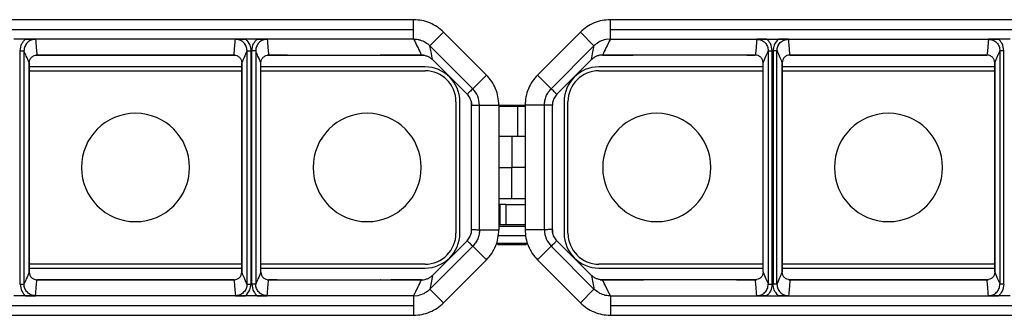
# Model space of a CAD drawing. Header units: millimetres. Extents: x -724 to 2929, y 427 to 799.
# Tile 17 of 50: x -85 to 42, y 761 to 799. Entities that reach past the tile are written whole.
import ezdxf

# ---------------------------------------------------------------- set-up
doc = ezdxf.new("R2010")
doc.units = ezdxf.units.MM

# ---------------------------------------------------------------- blocks, each defined once
blk = doc.blocks.new('Drawing View1')
at = {"color": 7, "linetype": 'Continuous', "lineweight": 25}
for p, q in [((437.46, 22.34), (335.44, 22.34)), ((437.46, 21.09), (437.46, 22.34)), ((564.96, 22.34), (462.94, 22.34)), ((462.94, 21.09), (462.94, 22.34)), ((335.44, 21.09), (437.46, 21.09)), ((437.46, 19.85), (437.46, 21.09)), ((439.58, 18.97), (441.34, 20.73)), ((441.34, 20.73), (446.89, 15.19)), ((459.06, 20.73), (453.51, 15.19)), ((460.82, 18.97), (459.06, 20.73)), ((462.94, 19.85), (462.94, 21.09)), ((462.94, 21.09), (564.96, 21.09)), ((387.22, 19.85), (385.68, 19.85)), ((415.68, 19.85), (387.22, 19.85)), ((417.22, 19.85), (415.68, 19.85)), ((437.46, 19.85), (417.22, 19.85)), ((462.36, 19.79), (462.12, 19.73)), ((462.94, 19.85), (462.36, 19.79)), ((462.94, 19.85), (483.18, 19.85)), ((483.18, 19.85), (484.72, 19.85)), ((484.72, 19.85), (513.18, 19.85)), ((514.72, 19.85), (513.18, 19.85)), ((386.51, -11.82), (386.51, 18.32)), ((386.51, 18.32), (387.01, 18.32)), ((387.01, 18.32), (387.01, -11.82)), ((415.89, 18.32), (416.39, 18.32)), ((415.89, -11.82), (415.89, 18.32)), ((416.39, 18.32), (416.39, -11.82)), ((416.51, -11.82), (416.51, 18.32)), ((417.01, 18.32), (416.51, 18.32)), ((417.01, 18.32), (417.01, -11.82)), ((445.12, 13.42), (439.58, 18.96)), ((455.28, 13.42), (460.82, 18.96)), ((483.39, 18.32), (483.89, 18.32)), ((483.39, 18.32), (483.39, -11.82)), ((483.89, -11.82), (483.89, 18.32)), ((484.01, 18.32), (484.01, -11.82)), ((484.51, 18.32), (484.01, 18.32)), ((484.51, -11.82), (484.51, 18.32)), ((513.89, 18.32), (513.39, 18.32)), ((513.39, 18.32), (513.39, -11.82)), ((513.89, -11.82), (513.89, 18.32)), ((387.69, -10.28), (387.69, 16.78)), ((387.69, 16.78), (387.69, 16.78)), ((387.69, 16.78), (387.69, -10.28)), ((414.35, 17.75), (388.55, 17.75)), ((388.69, 17.78), (414.21, 17.78)), ((388.69, 17.78), (414.21, 17.78)), ((388.69, 17.78), (388.69, 17.78)), ((414.21, 17.78), (414.21, 17.78)), ((415.21, 16.78), (415.21, -10.28)), ((415.21, 16.78), (415.21, 16.78)), ((415.21, 16.78), (415.21, 16.78)), ((415.21, -10.28), (415.21, 16.78)), ((417.69, -10.28), (417.69, 16.78)), ((421.12, 17.75), (418.55, 17.75)), ((418.69, 17.78), (419.79, 17.78)), ((418.69, 17.78), (419.79, 17.78)), ((418.69, 17.78), (418.69, 17.78)), ((419.79, 17.78), (419.79, 17.78)), ((421.11, 17.75), (421.12, 17.75)), ((421.14, 17.75), (433.15, 17.75)), ((433.17, 17.75), (433.2, 17.76)), ((438.76, 17.75), (433.17, 17.75)), ((434.5, 17.78), (438.48, 17.78)), ((434.5, 17.78), (438.48, 17.78)), ((434.5, 17.78), (434.5, 17.78)), ((438.48, 17.78), (438.48, 17.78)), ((439.89, 17.19), (444.38, 12.71)), ((439.89, 17.19), (444.38, 12.71)), ((439.89, 17.19), (439.89, 17.19)), ((456.02, 12.71), (460.51, 17.19)), ((460.51, 17.19), (456.02, 12.71)), ((460.51, 17.19), (460.51, 17.19)), ((467.23, 17.75), (461.64, 17.75)), ((461.92, 17.78), (465.9, 17.78)), ((465.9, 17.78), (461.92, 17.78)), ((461.92, 17.78), (461.92, 17.78)), ((465.9, 17.78), (465.9, 17.78)), ((479.26, 17.75), (467.25, 17.75)), ((481.85, 17.75), (479.28, 17.75)), ((479.29, 17.75), (479.28, 17.75)), ((480.61, 17.78), (481.71, 17.78)), ((481.71, 17.78), (480.61, 17.78)), ((480.61, 17.78), (480.61, 17.78)), ((481.71, 17.78), (481.71, 17.78)), ((482.71, -10.28), (482.71, 16.78)), ((485.19, 16.78), (485.19, -10.28)), ((485.19, 16.78), (485.19, 16.78)), ((485.19, -10.28), (485.19, 16.78)), ((485.19, 16.78), (485.19, 16.78)), ((511.85, 17.75), (486.05, 17.75)), ((486.19, 17.78), (511.71, 17.78)), ((511.71, 17.78), (486.19, 17.78)), ((486.19, 17.78), (486.19, 17.78)), ((511.71, 17.78), (511.71, 17.78)), ((512.71, -10.28), (512.71, 16.78)), ((512.71, 16.78), (512.71, 16.78)), ((512.71, 16.78), (512.71, -10.28)), ((415.21, 16.25), (387.69, 16.25)), ((387.69, 15.75), (415.21, 15.75)), ((438.95, 16.25), (417.69, 16.25)), ((417.69, 15.75), (438.95, 15.75)), ((482.71, 16.25), (461.45, 16.25)), ((461.45, 15.75), (482.71, 15.75)), ((512.71, 16.25), (485.19, 16.25)), ((485.19, 15.75), (512.71, 15.75)), ((445.12, 13.43), (446.89, 15.19)), ((455.28, 13.43), (453.51, 15.19)), ((445.12, 13.42), (445.12, 13.43)), ((455.28, 13.42), (455.28, 13.43)), ((442.95, 11.75), (442.95, -5.25)), ((443.45, -5.25), (443.45, 11.75)), ((444.38, 12.71), (444.38, 12.71)), ((444.95, 11.29), (444.95, 11.75)), ((455.45, 11.75), (455.45, 11.29)), ((456.02, 12.71), (456.02, 12.71)), ((456.95, 11.75), (456.95, -5.25)), ((457.45, -5.25), (457.45, 11.75)), ((444.95, -4.79), (444.95, 11.29)), ((446, 11.31), (448.5, 11.31)), ((446, -4.81), (446, 11.31)), ((446, 11.31), (446, 11.31)), ((448.5, 11.31), (448.5, -4.81)), ((450.9, 11.25), (448.5, 11.25)), ((450.92, 11.12), (448.5, 11.12)), ((450.92, 11.12), (450.9, 11.25)), ((451.9, 11.25), (450.9, 11.25)), ((450.92, 11.12), (450.92, 7.25)), ((451.9, 11.12), (450.92, 11.12)), ((454.4, 11.31), (451.9, 11.31)), ((451.9, 11.31), (451.9, -4.81)), ((454.4, 11.31), (454.4, 11.31)), ((454.4, -4.81), (454.4, 11.31)), ((455.45, -4.79), (455.45, 11.29)), ((450.2, 7.25), (448.5, 7.25)), ((450.2, 7.25), (450.2, 3.25)), ((451.9, 7.25), (450.2, 7.25)), ((448.5, 3.25), (450.2, 3.25)), ((451.9, 3.25), (450.2, 3.25)), ((450.2, -0.75), (450.2, 3.25)), ((448.5, -0.75), (450.2, -0.75)), ((450.2, -0.75), (451.9, -0.75)), ((448.66, -1.55), (448.5, -1.55)), ((448.66, -4.11), (448.66, -1.55)), ((449.42, -1.55), (448.66, -1.55)), ((449.42, -1.55), (449.42, -4.11)), ((449.42, -1.55), (451.9, -1.55)), ((444.95, -5.25), (444.95, -4.79)), ((446, -4.81), (448.5, -4.81)), ((446, -4.81), (446, -4.81)), ((448.5, -4.11), (448.66, -4.11)), ((448.5, -4.35), (451.9, -4.35)), ((448.66, -4.11), (449.42, -4.11)), ((449.42, -4.11), (450.78, -4.11)), ((450.78, -4.11), (451.9, -4.11)), ((454.4, -4.81), (451.9, -4.81)), ((454.4, -4.81), (454.4, -4.81)), ((455.45, -4.79), (455.45, -5.25)), ((444.38, -6.21), (439.89, -10.69)), ((439.89, -10.69), (444.38, -6.21)), ((444.38, -6.21), (444.38, -6.21)), ((448.39, -5.55), (452.01, -5.55)), ((460.51, -10.69), (456.02, -6.21)), ((460.51, -10.69), (456.02, -6.21)), ((456.02, -6.21), (456.02, -6.21)), ((445.12, -6.92), (439.58, -12.46)), ((445.12, -6.92), (445.12, -6.93)), ((445.12, -6.93), (446.89, -8.69)), ((448.2, -6.55), (448.4, -6.75)), ((448.2, -6.55), (452.2, -6.55)), ((452, -6.75), (448.4, -6.75)), ((452, -6.75), (452.2, -6.55)), ((455.28, -6.93), (453.51, -8.69)), ((455.28, -6.92), (455.28, -6.93)), ((455.28, -6.92), (460.82, -12.46)), ((441.34, -14.23), (446.89, -8.69)), ((459.06, -14.23), (453.51, -8.69)), ((415.21, -9.25), (387.69, -9.25)), ((387.69, -9.75), (415.21, -9.75)), ((438.95, -9.25), (417.69, -9.25)), ((417.69, -9.75), (438.95, -9.75)), ((482.71, -9.25), (461.45, -9.25)), ((461.45, -9.75), (482.71, -9.75)), ((512.71, -9.25), (485.19, -9.25)), ((485.19, -9.75), (512.71, -9.75)), ((387.69, -10.28), (387.69, -10.28)), ((388.55, -11.25), (414.35, -11.25)), ((414.21, -11.28), (388.69, -11.28)), ((388.69, -11.28), (414.21, -11.28)), ((388.69, -11.28), (388.69, -11.28)), ((414.21, -11.28), (414.21, -11.28)), ((415.21, -10.28), (415.21, -10.28)), ((415.21, -10.28), (415.21, -10.28)), ((418.55, -11.25), (421.12, -11.25)), ((419.79, -11.28), (418.69, -11.28)), ((418.69, -11.28), (419.79, -11.28)), ((418.69, -11.28), (418.69, -11.28)), ((419.79, -11.28), (419.79, -11.28)), ((421.11, -11.25), (421.12, -11.25)), ((421.14, -11.25), (433.15, -11.25)), ((433.17, -11.25), (438.76, -11.25)), ((438.48, -11.28), (434.5, -11.28)), ((434.5, -11.28), (438.48, -11.28)), ((434.5, -11.28), (434.5, -11.28)), ((438.48, -11.28), (438.48, -11.28)), ((439.89, -10.69), (439.89, -10.69)), ((460.51, -10.69), (460.51, -10.69)), ((461.64, -11.25), (467.23, -11.25)), ((465.9, -11.28), (461.92, -11.28)), ((465.9, -11.28), (461.92, -11.28)), ((461.92, -11.28), (461.92, -11.28)), ((465.9, -11.28), (465.9, -11.28)), ((467.23, -11.25), (467.2, -11.26)), ((479.26, -11.25), (467.25, -11.25)), ((479.28, -11.25), (481.85, -11.25)), ((479.29, -11.25), (479.28, -11.25)), ((481.71, -11.28), (480.61, -11.28)), ((481.71, -11.28), (480.61, -11.28)), ((480.61, -11.28), (480.61, -11.28)), ((481.71, -11.28), (481.71, -11.28)), ((485.19, -10.28), (485.19, -10.28)), ((485.19, -10.28), (485.19, -10.28)), ((486.05, -11.25), (511.85, -11.25)), ((511.71, -11.28), (486.19, -11.28)), ((511.71, -11.28), (486.19, -11.28)), ((486.19, -11.28), (486.19, -11.28)), ((511.71, -11.28), (511.71, -11.28)), ((512.71, -10.28), (512.71, -10.28)), ((386.51, -11.82), (387.01, -11.82)), ((415.89, -11.82), (416.39, -11.82)), ((417.01, -11.82), (416.51, -11.82)), ((439.58, -12.47), (441.34, -14.23)), ((460.82, -12.47), (459.06, -14.23)), ((483.39, -11.82), (483.89, -11.82)), ((484.51, -11.82), (484.01, -11.82)), ((513.89, -11.82), (513.39, -11.82)), ((387.22, -13.35), (385.68, -13.35)), ((415.68, -13.35), (387.22, -13.35)), ((417.22, -13.35), (415.68, -13.35)), ((437.46, -13.35), (417.22, -13.35)), ((437.46, -13.35), (438.04, -13.29)), ((437.46, -13.35), (437.46, -14.59)), ((438.04, -13.29), (438.28, -13.23)), ((462.94, -13.35), (462.94, -14.59)), ((462.94, -13.35), (483.18, -13.35)), ((483.18, -13.35), (484.72, -13.35)), ((484.72, -13.35), (513.18, -13.35)), ((514.72, -13.35), (513.18, -13.35)), ((335.44, -14.59), (437.46, -14.59)), ((437.46, -14.59), (437.46, -15.84)), ((462.94, -14.59), (564.96, -14.59)), ((462.94, -14.59), (462.94, -15.84)), ((335.44, -15.84), (437.46, -15.84)), ((462.94, -15.84), (564.96, -15.84))]:
    blk.add_line(p, q, dxfattribs=at)
for centre, radius, start, end in [((438.95, 11.75), 4.5, 0, 90), ((438.95, 11.75), 4, 0, 90), ((461.45, 11.75), 4.5, 90, 180), ((461.45, 11.75), 4, 90, 180), ((401.45, 3.25), 7, 90, 270), ((401.45, 3.25), 7, 270, 90), ((431.45, 3.25), 7, 90, 270), ((431.45, 3.25), 7, 270, 90), ((468.95, 3.25), 7, 90, 270), ((468.95, 3.25), 7, 270, 90), ((498.95, 3.25), 7, 90, 270), ((498.95, 3.25), 7, 270, 90), ((438.95, -5.25), 4.5, 270, 0), ((438.95, -5.25), 4, 270, 0), ((461.45, -5.25), 4.5, 180, 270), ((461.45, -5.25), 4, 180, 270)]:
    blk.add_arc(centre, radius, start, end, dxfattribs=at)
for points, knots in [([(441.34, 20.73), (441.08, 20.97), (440.54, 21.45), (439.58, 21.95), (438.54, 22.28), (437.82, 22.32), (437.46, 22.34)], [0, 0, 0, 0, 0.249397, 0.499578, 0.748601, 1, 1, 1, 1]), ([(462.94, 22.34), (462.58, 22.32), (461.86, 22.28), (460.82, 21.95), (459.86, 21.45), (459.32, 20.97), (459.06, 20.73)], [0, 0, 0, 0, 0.251399, 0.500422, 0.750603, 1, 1, 1, 1]), ([(386.51, 18.32), (386.55, 18.65), (386.63, 19.24), (387.04, 19.66), (387.22, 19.85)], [0, 0, 0, 0, 0.558502, 1, 1, 1, 1]), ([(388.51, 19.82), (388.31, 19.8), (387.92, 19.75), (387.42, 19.41), (387.08, 18.91), (387.03, 18.52), (387.01, 18.32)], [0, 0, 0, 0, 0.250295, 0.499953, 0.749812, 1, 1, 1, 1]), ([(387.22, 19.85), (387.45, 19.84), (387.91, 19.84), (388.31, 19.83), (388.51, 19.82)], [0, 0, 0, 0, 0.49952, 1, 1, 1, 1]), ([(388.51, 19.82), (388.54, 19.44), (388.58, 18.76), (388.66, 18.08), (388.69, 17.78)], [0, 0, 0, 0, 0.560004, 1, 1, 1, 1]), ([(414.21, 17.78), (414.24, 18.16), (414.28, 18.84), (414.36, 19.52), (414.39, 19.82)], [0, 0, 0, 0, 0.560004, 1, 1, 1, 1]), ([(414.39, 19.82), (414.59, 19.83), (414.99, 19.84), (415.45, 19.84), (415.68, 19.85)], [0, 0, 0, 0, 0.499707, 1, 1, 1, 1]), ([(415.89, 18.32), (415.87, 18.52), (415.82, 18.91), (415.48, 19.41), (414.98, 19.75), (414.59, 19.8), (414.39, 19.82)], [0, 0, 0, 0, 0.250188, 0.500047, 0.749705, 1, 1, 1, 1]), ([(415.68, 19.85), (415.91, 19.6), (416.31, 19.16), (416.36, 18.58), (416.39, 18.32)], [0, 0, 0, 0, 0.559408, 1, 1, 1, 1]), ([(416.51, 18.32), (416.55, 18.65), (416.63, 19.24), (417.04, 19.66), (417.22, 19.85)], [0, 0, 0, 0, 0.558502, 1, 1, 1, 1]), ([(418.51, 19.82), (418.31, 19.8), (417.92, 19.75), (417.42, 19.41), (417.08, 18.91), (417.03, 18.52), (417.01, 18.32)], [0, 0, 0, 0, 0.250295, 0.499953, 0.749812, 1, 1, 1, 1]), ([(417.22, 19.85), (417.45, 19.84), (417.91, 19.84), (418.31, 19.83), (418.51, 19.82)], [0, 0, 0, 0, 0.49952, 1, 1, 1, 1]), ([(418.51, 19.82), (418.54, 19.44), (418.58, 18.76), (418.66, 18.08), (418.69, 17.78)], [0, 0, 0, 0, 0.5600044, 1, 1, 1, 1]), ([(437.46, 19.85), (437.56, 19.84), (437.75, 19.84), (437.95, 19.8), (438.04, 19.79)], [0, 0, 0, 0, 0.501386, 1, 1, 1, 1]), ([(437.46, 19.85), (437.65, 19.46), (438, 18.77), (438.33, 18.08), (438.48, 17.78)], [0, 0, 0, 0, 0.560002, 1, 1, 1, 1]), ([(438.04, 19.79), (438.09, 19.78), (438.17, 19.76), (438.25, 19.74), (438.28, 19.73)], [0, 0, 0, 0, 0.583867, 1, 1, 1, 1]), ([(438.28, 19.73), (438.52, 19.64), (439, 19.47), (439.38, 19.13), (439.58, 18.97)], [0, 0, 0, 0, 0.498624, 1, 1, 1, 1]), ([(462.12, 19.73), (461.88, 19.64), (461.4, 19.47), (461.02, 19.13), (460.82, 18.97)], [0, 0, 0, 0, 0.498624, 1, 1, 1, 1]), ([(462.94, 19.85), (462.75, 19.46), (462.4, 18.77), (462.07, 18.08), (461.92, 17.78)], [0, 0, 0, 0, 0.560002, 1, 1, 1, 1]), ([(481.89, 19.82), (481.86, 19.44), (481.82, 18.76), (481.74, 18.08), (481.71, 17.78)], [0, 0, 0, 0, 0.5600044, 1, 1, 1, 1]), ([(483.18, 19.85), (482.95, 19.84), (482.49, 19.84), (482.09, 19.83), (481.89, 19.82)], [0, 0, 0, 0, 0.49952, 1, 1, 1, 1]), ([(481.89, 19.82), (482.09, 19.8), (482.48, 19.75), (482.98, 19.41), (483.32, 18.91), (483.37, 18.52), (483.39, 18.32)], [0, 0, 0, 0, 0.250295, 0.499953, 0.749812, 1, 1, 1, 1]), ([(483.89, 18.32), (483.85, 18.65), (483.77, 19.24), (483.36, 19.66), (483.18, 19.85)], [0, 0, 0, 0, 0.558502, 1, 1, 1, 1]), ([(484.72, 19.85), (484.49, 19.6), (484.09, 19.16), (484.04, 18.58), (484.01, 18.32)], [0, 0, 0, 0, 0.559408, 1, 1, 1, 1]), ([(484.51, 18.32), (484.53, 18.52), (484.58, 18.91), (484.92, 19.41), (485.42, 19.75), (485.81, 19.8), (486.01, 19.82)], [0, 0, 0, 0, 0.2501882, 0.500047, 0.7497053, 1, 1, 1, 1]), ([(486.01, 19.82), (485.81, 19.83), (485.41, 19.84), (484.95, 19.84), (484.72, 19.85)], [0, 0, 0, 0, 0.4997069, 1, 1, 1, 1]), ([(486.19, 17.78), (486.16, 18.16), (486.12, 18.84), (486.04, 19.52), (486.01, 19.82)], [0, 0, 0, 0, 0.560004, 1, 1, 1, 1]), ([(511.89, 19.82), (511.86, 19.44), (511.82, 18.76), (511.74, 18.08), (511.71, 17.78)], [0, 0, 0, 0, 0.560004, 1, 1, 1, 1]), ([(513.18, 19.85), (512.95, 19.84), (512.49, 19.84), (512.09, 19.83), (511.89, 19.82)], [0, 0, 0, 0, 0.49952, 1, 1, 1, 1]), ([(511.89, 19.82), (512.09, 19.8), (512.48, 19.75), (512.98, 19.41), (513.32, 18.91), (513.37, 18.52), (513.39, 18.32)], [0, 0, 0, 0, 0.250295, 0.499953, 0.749812, 1, 1, 1, 1]), ([(513.89, 18.32), (513.85, 18.65), (513.77, 19.24), (513.36, 19.66), (513.18, 19.85)], [0, 0, 0, 0, 0.558502, 1, 1, 1, 1]), ([(387.69, 16.78), (387.56, 17.06), (387.34, 17.56), (387.11, 18.09), (387.01, 18.32)], [0, 0, 0, 0, 0.560004, 1, 1, 1, 1]), ([(415.89, 18.32), (415.76, 18.04), (415.54, 17.54), (415.31, 17.01), (415.21, 16.78)], [0, 0, 0, 0, 0.560005, 1, 1, 1, 1]), ([(417.69, 16.78), (417.56, 17.06), (417.34, 17.56), (417.11, 18.09), (417.01, 18.32)], [0, 0, 0, 0, 0.560004, 1, 1, 1, 1]), ([(439.58, 18.97), (439.58, 18.97), (439.58, 18.96), (439.58, 18.96), (439.58, 18.96)], [0, 0, 0, 0, 0.56, 1, 1, 1, 1]), ([(439.89, 17.19), (439.84, 17.52), (439.75, 18.1), (439.63, 18.7), (439.58, 18.96)], [0, 0, 0, 0, 0.560004, 1, 1, 1, 1]), ([(460.51, 17.19), (460.56, 17.52), (460.65, 18.1), (460.77, 18.7), (460.82, 18.96)], [0, 0, 0, 0, 0.560004, 1, 1, 1, 1]), ([(460.82, 18.97), (460.82, 18.97), (460.82, 18.96), (460.82, 18.96), (460.82, 18.96)], [0, 0, 0, 0, 0.56, 1, 1, 1, 1]), ([(482.71, 16.78), (482.84, 17.06), (483.06, 17.56), (483.29, 18.09), (483.39, 18.32)], [0, 0, 0, 0, 0.560004, 1, 1, 1, 1]), ([(484.51, 18.32), (484.64, 18.04), (484.86, 17.54), (485.09, 17.01), (485.19, 16.78)], [0, 0, 0, 0, 0.560005, 1, 1, 1, 1]), ([(512.71, 16.78), (512.84, 17.06), (513.06, 17.56), (513.29, 18.09), (513.39, 18.32)], [0, 0, 0, 0, 0.560004, 1, 1, 1, 1]), ([(387.69, 16.78), (387.71, 16.91), (387.74, 17.17), (387.97, 17.5), (388.3, 17.73), (388.56, 17.76), (388.69, 17.78)], [0, 0, 0, 0, 0.2507689, 0.5004729, 0.7501411, 1, 1, 1, 1]), ([(414.21, 17.78), (414.34, 17.76), (414.6, 17.73), (414.93, 17.5), (415.16, 17.17), (415.19, 16.91), (415.21, 16.78)], [0, 0, 0, 0, 0.250419, 0.499979, 0.749793, 1, 1, 1, 1]), ([(417.69, 16.78), (417.71, 16.91), (417.74, 17.17), (417.97, 17.5), (418.3, 17.73), (418.56, 17.76), (418.69, 17.78)], [0, 0, 0, 0, 0.250388, 0.500381, 0.75012, 1, 1, 1, 1]), ([(419.79, 17.78), (420.07, 17.78), (420.57, 17.77), (420.97, 17.76), (421.14, 17.75)], [0, 0, 0, 0, 0.559913, 1, 1, 1, 1]), ([(421.14, 17.75), (421.14, 17.75), (421.13, 17.75), (421.12, 17.75), (421.12, 17.75), (421.12, 17.75), (421.12, 17.75)], [0, 0, 0, 0, 0.28811, 0.531044, 0.756959, 1, 1, 1, 1]), ([(433.15, 17.75), (433.38, 17.76), (433.78, 17.77), (434.28, 17.78), (434.5, 17.78)], [0, 0, 0, 0, 0.560079, 1, 1, 1, 1]), ([(433.17, 17.75), (433.17, 17.75), (433.16, 17.75), (433.16, 17.75), (433.15, 17.75), (433.15, 17.75)], [0, 0, 0, 0, 0.274897, 0.553133, 1, 1, 1, 1]), ([(438.48, 17.78), (438.61, 17.77), (438.87, 17.76), (439.25, 17.63), (439.6, 17.45), (439.79, 17.28), (439.89, 17.19)], [0, 0, 0, 0, 0.250953, 0.499917, 0.750225, 1, 1, 1, 1]), ([(461.92, 17.78), (461.79, 17.77), (461.53, 17.76), (461.15, 17.63), (460.8, 17.45), (460.61, 17.28), (460.51, 17.19)], [0, 0, 0, 0, 0.250953, 0.499917, 0.750225, 1, 1, 1, 1]), ([(467.25, 17.75), (467.02, 17.76), (466.62, 17.77), (466.12, 17.78), (465.9, 17.78)], [0, 0, 0, 0, 0.560079, 1, 1, 1, 1]), ([(467.23, 17.75), (467.23, 17.75), (467.24, 17.75), (467.24, 17.75), (467.25, 17.75), (467.25, 17.75)], [0, 0, 0, 0, 0.274897, 0.553133, 1, 1, 1, 1]), ([(480.61, 17.78), (480.33, 17.78), (479.83, 17.77), (479.43, 17.76), (479.26, 17.75)], [0, 0, 0, 0, 0.5599131, 1, 1, 1, 1]), ([(479.26, 17.75), (479.26, 17.75), (479.27, 17.75), (479.28, 17.75), (479.28, 17.75), (479.28, 17.75), (479.28, 17.75)], [0, 0, 0, 0, 0.28811, 0.531044, 0.756959, 1, 1, 1, 1]), ([(482.71, 16.78), (482.69, 16.91), (482.66, 17.17), (482.43, 17.5), (482.1, 17.73), (481.84, 17.76), (481.71, 17.78)], [0, 0, 0, 0, 0.250388, 0.500381, 0.75012, 1, 1, 1, 1]), ([(486.19, 17.78), (486.06, 17.76), (485.8, 17.73), (485.47, 17.5), (485.24, 17.17), (485.21, 16.91), (485.19, 16.78)], [0, 0, 0, 0, 0.250419, 0.499979, 0.749793, 1, 1, 1, 1]), ([(512.71, 16.78), (512.69, 16.91), (512.66, 17.17), (512.43, 17.5), (512.1, 17.73), (511.84, 17.76), (511.71, 17.78)], [0, 0, 0, 0, 0.250769, 0.500473, 0.750141, 1, 1, 1, 1]), ([(448.5, 11.31), (448.48, 11.66), (448.43, 12.38), (448.11, 13.42), (447.61, 14.38), (447.13, 14.92), (446.89, 15.19)], [0, 0, 0, 0, 0.249526, 0.499751, 0.748738, 1, 1, 1, 1]), ([(453.51, 15.19), (453.27, 14.92), (452.79, 14.38), (452.29, 13.42), (451.97, 12.38), (451.92, 11.66), (451.9, 11.31)], [0, 0, 0, 0, 0.251262, 0.500249, 0.750474, 1, 1, 1, 1]), ([(445.12, 13.42), (444.98, 13.29), (444.74, 13.04), (444.49, 12.81), (444.38, 12.71)], [0, 0, 0, 0, 0.560002, 1, 1, 1, 1]), ([(454.4, 11.31), (454.41, 11.5), (454.44, 11.89), (454.61, 12.46), (454.89, 12.99), (455.15, 13.28), (455.28, 13.43)], [0, 0, 0, 0, 0.249531, 0.499751, 0.748733, 1, 1, 1, 1]), ([(455.28, 13.42), (455.42, 13.29), (455.66, 13.04), (455.91, 12.81), (456.02, 12.71)], [0, 0, 0, 0, 0.560002, 1, 1, 1, 1]), ([(444.38, 12.71), (444.51, 12.55), (444.78, 12.23), (444.89, 11.82), (444.94, 11.62)], [0, 0, 0, 0, 0.500652, 1, 1, 1, 1]), ([(444.94, 11.62), (444.94, 11.57), (444.94, 11.51), (444.95, 11.39), (444.95, 11.33), (444.95, 11.3), (444.95, 11.29)], [0, 0, 0, 0, 0.6574429, 0.8577434, 0.9334725, 1, 1, 1, 1]), ([(455.46, 11.62), (455.46, 11.57), (455.46, 11.51), (455.45, 11.39), (455.45, 11.33), (455.45, 11.3), (455.45, 11.29)], [0, 0, 0, 0, 0.657443, 0.857743, 0.933473, 1, 1, 1, 1]), ([(456.02, 12.71), (455.89, 12.55), (455.62, 12.23), (455.51, 11.82), (455.46, 11.62)], [0, 0, 0, 0, 0.5006515, 1, 1, 1, 1]), ([(444.95, 11.29), (445.15, 11.28), (445.49, 11.28), (445.84, 11.3), (446, 11.31)], [0, 0, 0, 0, 0.560003, 1, 1, 1, 1]), ([(455.45, 11.29), (455.25, 11.28), (454.91, 11.28), (454.56, 11.3), (454.4, 11.31)], [0, 0, 0, 0, 0.560003, 1, 1, 1, 1]), ([(444.94, -5.12), (444.94, -5.07), (444.94, -5.01), (444.95, -4.89), (444.95, -4.83), (444.95, -4.8), (444.95, -4.79)], [0, 0, 0, 0, 0.657443, 0.857743, 0.933473, 1, 1, 1, 1]), ([(444.95, -4.79), (445.15, -4.78), (445.49, -4.78), (445.84, -4.8), (446, -4.81)], [0, 0, 0, 0, 0.560003, 1, 1, 1, 1]), ([(446, -4.81), (445.99, -5), (445.96, -5.39), (445.79, -5.96), (445.51, -6.49), (445.25, -6.78), (445.12, -6.93)], [0, 0, 0, 0, 0.249531, 0.499751, 0.748733, 1, 1, 1, 1]), ([(446.89, -8.69), (447.13, -8.42), (447.61, -7.88), (448.11, -6.92), (448.43, -5.88), (448.48, -5.16), (448.5, -4.81)], [0, 0, 0, 0, 0.251262, 0.500249, 0.750474, 1, 1, 1, 1]), ([(451.9, -4.81), (451.92, -5.16), (451.97, -5.88), (452.29, -6.92), (452.79, -7.88), (453.27, -8.42), (453.51, -8.69)], [0, 0, 0, 0, 0.249526, 0.499751, 0.748738, 1, 1, 1, 1]), ([(455.45, -4.79), (455.25, -4.78), (454.91, -4.78), (454.56, -4.8), (454.4, -4.81)], [0, 0, 0, 0, 0.560003, 1, 1, 1, 1]), ([(455.46, -5.12), (455.46, -5.07), (455.46, -5.01), (455.45, -4.89), (455.45, -4.83), (455.45, -4.8), (455.45, -4.79)], [0, 0, 0, 0, 0.657443, 0.857743, 0.933473, 1, 1, 1, 1]), ([(444.38, -6.21), (444.51, -6.05), (444.78, -5.73), (444.89, -5.32), (444.94, -5.12)], [0, 0, 0, 0, 0.500652, 1, 1, 1, 1]), ([(445.12, -6.92), (444.98, -6.79), (444.74, -6.54), (444.49, -6.31), (444.38, -6.21)], [0, 0, 0, 0, 0.560002, 1, 1, 1, 1]), ([(455.28, -6.92), (455.42, -6.79), (455.66, -6.54), (455.91, -6.31), (456.02, -6.21)], [0, 0, 0, 0, 0.560002, 1, 1, 1, 1]), ([(456.02, -6.21), (455.89, -6.05), (455.62, -5.73), (455.51, -5.32), (455.46, -5.12)], [0, 0, 0, 0, 0.500652, 1, 1, 1, 1]), ([(387.69, -10.28), (387.56, -10.56), (387.34, -11.06), (387.11, -11.59), (387.01, -11.82)], [0, 0, 0, 0, 0.560004, 1, 1, 1, 1]), ([(387.69, -10.28), (387.71, -10.41), (387.74, -10.67), (387.97, -11), (388.3, -11.23), (388.56, -11.26), (388.69, -11.28)], [0, 0, 0, 0, 0.250769, 0.500473, 0.750141, 1, 1, 1, 1]), ([(388.51, -13.32), (388.54, -12.94), (388.58, -12.26), (388.66, -11.58), (388.69, -11.28)], [0, 0, 0, 0, 0.560004, 1, 1, 1, 1]), ([(414.21, -11.28), (414.34, -11.26), (414.6, -11.23), (414.93, -11), (415.16, -10.67), (415.19, -10.41), (415.21, -10.28)], [0, 0, 0, 0, 0.250419, 0.499979, 0.749793, 1, 1, 1, 1]), ([(414.21, -11.28), (414.24, -11.66), (414.28, -12.34), (414.36, -13.02), (414.39, -13.32)], [0, 0, 0, 0, 0.560004, 1, 1, 1, 1]), ([(415.89, -11.82), (415.76, -11.54), (415.54, -11.04), (415.31, -10.51), (415.21, -10.28)], [0, 0, 0, 0, 0.560005, 1, 1, 1, 1]), ([(417.69, -10.28), (417.56, -10.56), (417.34, -11.06), (417.11, -11.59), (417.01, -11.82)], [0, 0, 0, 0, 0.560004, 1, 1, 1, 1]), ([(417.69, -10.28), (417.71, -10.41), (417.74, -10.67), (417.97, -11), (418.3, -11.23), (418.56, -11.26), (418.69, -11.28)], [0, 0, 0, 0, 0.250388, 0.500381, 0.75012, 1, 1, 1, 1]), ([(418.51, -13.32), (418.54, -12.94), (418.58, -12.26), (418.66, -11.58), (418.69, -11.28)], [0, 0, 0, 0, 0.560004, 1, 1, 1, 1]), ([(419.79, -11.28), (420.07, -11.28), (420.57, -11.27), (420.97, -11.26), (421.14, -11.25)], [0, 0, 0, 0, 0.559913, 1, 1, 1, 1]), ([(421.14, -11.25), (421.14, -11.25), (421.13, -11.25), (421.12, -11.25), (421.12, -11.25), (421.12, -11.25), (421.12, -11.25)], [0, 0, 0, 0, 0.28811, 0.531044, 0.756959, 1, 1, 1, 1]), ([(433.15, -11.25), (433.38, -11.26), (433.78, -11.27), (434.28, -11.28), (434.5, -11.28)], [0, 0, 0, 0, 0.560079, 1, 1, 1, 1]), ([(433.17, -11.25), (433.17, -11.25), (433.16, -11.25), (433.16, -11.25), (433.15, -11.25), (433.15, -11.25)], [0, 0, 0, 0, 0.274897, 0.553133, 1, 1, 1, 1]), ([(437.46, -13.35), (437.65, -12.96), (438, -12.27), (438.33, -11.58), (438.48, -11.28)], [0, 0, 0, 0, 0.560002, 1, 1, 1, 1]), ([(438.48, -11.28), (438.61, -11.27), (438.87, -11.26), (439.25, -11.13), (439.6, -10.95), (439.79, -10.78), (439.89, -10.69)], [0, 0, 0, 0, 0.250953, 0.499917, 0.750225, 1, 1, 1, 1]), ([(439.89, -10.69), (439.84, -11.02), (439.75, -11.6), (439.63, -12.2), (439.58, -12.46)], [0, 0, 0, 0, 0.560004, 1, 1, 1, 1]), ([(460.51, -10.69), (460.56, -11.02), (460.65, -11.6), (460.77, -12.2), (460.82, -12.46)], [0, 0, 0, 0, 0.560004, 1, 1, 1, 1]), ([(461.92, -11.28), (461.79, -11.27), (461.53, -11.26), (461.15, -11.13), (460.8, -10.95), (460.61, -10.78), (460.51, -10.69)], [0, 0, 0, 0, 0.250953, 0.499917, 0.750225, 1, 1, 1, 1]), ([(462.94, -13.35), (462.75, -12.96), (462.4, -12.27), (462.07, -11.58), (461.92, -11.28)], [0, 0, 0, 0, 0.560002, 1, 1, 1, 1]), ([(467.25, -11.25), (467.02, -11.26), (466.62, -11.27), (466.12, -11.28), (465.9, -11.28)], [0, 0, 0, 0, 0.560079, 1, 1, 1, 1]), ([(467.23, -11.25), (467.23, -11.25), (467.24, -11.25), (467.24, -11.25), (467.25, -11.25), (467.25, -11.25)], [0, 0, 0, 0, 0.274897, 0.553133, 1, 1, 1, 1]), ([(480.61, -11.28), (480.33, -11.28), (479.83, -11.27), (479.43, -11.26), (479.26, -11.25)], [0, 0, 0, 0, 0.559913, 1, 1, 1, 1]), ([(479.26, -11.25), (479.26, -11.25), (479.27, -11.25), (479.28, -11.25), (479.28, -11.25), (479.28, -11.25), (479.28, -11.25)], [0, 0, 0, 0, 0.28811, 0.531044, 0.756959, 1, 1, 1, 1]), ([(482.71, -10.28), (482.69, -10.41), (482.66, -10.67), (482.43, -11), (482.1, -11.23), (481.84, -11.26), (481.71, -11.28)], [0, 0, 0, 0, 0.250388, 0.500381, 0.75012, 1, 1, 1, 1]), ([(481.89, -13.32), (481.86, -12.94), (481.82, -12.26), (481.74, -11.58), (481.71, -11.28)], [0, 0, 0, 0, 0.5600044, 1, 1, 1, 1]), ([(482.71, -10.28), (482.84, -10.56), (483.06, -11.06), (483.29, -11.59), (483.39, -11.82)], [0, 0, 0, 0, 0.560004, 1, 1, 1, 1]), ([(484.51, -11.82), (484.64, -11.54), (484.86, -11.04), (485.09, -10.51), (485.19, -10.28)], [0, 0, 0, 0, 0.560005, 1, 1, 1, 1]), ([(486.19, -11.28), (486.06, -11.26), (485.8, -11.23), (485.47, -11), (485.24, -10.67), (485.21, -10.41), (485.19, -10.28)], [0, 0, 0, 0, 0.250419, 0.499979, 0.749793, 1, 1, 1, 1]), ([(486.19, -11.28), (486.16, -11.66), (486.12, -12.34), (486.04, -13.02), (486.01, -13.32)], [0, 0, 0, 0, 0.560004, 1, 1, 1, 1]), ([(512.71, -10.28), (512.69, -10.41), (512.66, -10.67), (512.43, -11), (512.1, -11.23), (511.84, -11.26), (511.71, -11.28)], [0, 0, 0, 0, 0.250769, 0.500473, 0.750141, 1, 1, 1, 1]), ([(511.89, -13.32), (511.86, -12.94), (511.82, -12.26), (511.74, -11.58), (511.71, -11.28)], [0, 0, 0, 0, 0.560004, 1, 1, 1, 1]), ([(512.71, -10.28), (512.84, -10.56), (513.06, -11.06), (513.29, -11.59), (513.39, -11.82)], [0, 0, 0, 0, 0.560004, 1, 1, 1, 1]), ([(386.51, -11.82), (386.55, -12.15), (386.63, -12.74), (387.04, -13.16), (387.22, -13.35)], [0, 0, 0, 0, 0.558502, 1, 1, 1, 1]), ([(388.51, -13.32), (388.31, -13.3), (387.92, -13.25), (387.42, -12.91), (387.08, -12.41), (387.03, -12.02), (387.01, -11.82)], [0, 0, 0, 0, 0.250295, 0.499953, 0.749812, 1, 1, 1, 1]), ([(415.89, -11.82), (415.87, -12.02), (415.82, -12.41), (415.48, -12.91), (414.98, -13.25), (414.59, -13.3), (414.39, -13.32)], [0, 0, 0, 0, 0.250188, 0.500047, 0.749705, 1, 1, 1, 1]), ([(415.68, -13.35), (415.91, -13.1), (416.31, -12.66), (416.36, -12.08), (416.39, -11.82)], [0, 0, 0, 0, 0.559408, 1, 1, 1, 1]), ([(416.51, -11.82), (416.55, -12.15), (416.63, -12.74), (417.04, -13.16), (417.22, -13.35)], [0, 0, 0, 0, 0.558502, 1, 1, 1, 1]), ([(418.51, -13.32), (418.31, -13.3), (417.92, -13.25), (417.42, -12.91), (417.08, -12.41), (417.03, -12.02), (417.01, -11.82)], [0, 0, 0, 0, 0.250295, 0.499953, 0.749812, 1, 1, 1, 1]), ([(438.28, -13.23), (438.52, -13.14), (439, -12.97), (439.38, -12.63), (439.58, -12.47)], [0, 0, 0, 0, 0.498624, 1, 1, 1, 1]), ([(439.58, -12.47), (439.58, -12.47), (439.58, -12.46), (439.58, -12.46), (439.58, -12.46)], [0, 0, 0, 0, 0.56, 1, 1, 1, 1]), ([(460.82, -12.47), (460.82, -12.47), (460.82, -12.46), (460.82, -12.46), (460.82, -12.46)], [0, 0, 0, 0, 0.56, 1, 1, 1, 1]), ([(462.12, -13.23), (461.88, -13.14), (461.4, -12.97), (461.02, -12.63), (460.82, -12.47)], [0, 0, 0, 0, 0.498624, 1, 1, 1, 1]), ([(481.89, -13.32), (482.09, -13.3), (482.48, -13.25), (482.98, -12.91), (483.32, -12.41), (483.37, -12.02), (483.39, -11.82)], [0, 0, 0, 0, 0.250295, 0.499953, 0.749812, 1, 1, 1, 1]), ([(483.89, -11.82), (483.85, -12.15), (483.77, -12.74), (483.36, -13.16), (483.18, -13.35)], [0, 0, 0, 0, 0.558502, 1, 1, 1, 1]), ([(484.72, -13.35), (484.49, -13.1), (484.09, -12.66), (484.04, -12.08), (484.01, -11.82)], [0, 0, 0, 0, 0.5594084, 1, 1, 1, 1]), ([(484.51, -11.82), (484.53, -12.02), (484.58, -12.41), (484.92, -12.91), (485.42, -13.25), (485.81, -13.3), (486.01, -13.32)], [0, 0, 0, 0, 0.250188, 0.500047, 0.749705, 1, 1, 1, 1]), ([(511.89, -13.32), (512.09, -13.3), (512.48, -13.25), (512.98, -12.91), (513.32, -12.41), (513.37, -12.02), (513.39, -11.82)], [0, 0, 0, 0, 0.250295, 0.499953, 0.749812, 1, 1, 1, 1]), ([(513.89, -11.82), (513.85, -12.15), (513.77, -12.74), (513.36, -13.16), (513.18, -13.35)], [0, 0, 0, 0, 0.558502, 1, 1, 1, 1]), ([(387.22, -13.35), (387.45, -13.34), (387.91, -13.34), (388.31, -13.33), (388.51, -13.32)], [0, 0, 0, 0, 0.49952, 1, 1, 1, 1]), ([(414.39, -13.32), (414.59, -13.33), (414.99, -13.34), (415.45, -13.34), (415.68, -13.35)], [0, 0, 0, 0, 0.499707, 1, 1, 1, 1]), ([(417.22, -13.35), (417.45, -13.34), (417.91, -13.34), (418.31, -13.33), (418.51, -13.32)], [0, 0, 0, 0, 0.49952, 1, 1, 1, 1]), ([(462.36, -13.29), (462.31, -13.28), (462.23, -13.26), (462.15, -13.24), (462.12, -13.23)], [0, 0, 0, 0, 0.583867, 1, 1, 1, 1]), ([(462.94, -13.35), (462.84, -13.34), (462.65, -13.34), (462.45, -13.3), (462.36, -13.29)], [0, 0, 0, 0, 0.501386, 1, 1, 1, 1]), ([(483.18, -13.35), (482.95, -13.34), (482.49, -13.34), (482.09, -13.33), (481.89, -13.32)], [0, 0, 0, 0, 0.49952, 1, 1, 1, 1]), ([(486.01, -13.32), (485.81, -13.33), (485.41, -13.34), (484.95, -13.34), (484.72, -13.35)], [0, 0, 0, 0, 0.499707, 1, 1, 1, 1]), ([(513.18, -13.35), (512.95, -13.34), (512.49, -13.34), (512.09, -13.33), (511.89, -13.32)], [0, 0, 0, 0, 0.49952, 1, 1, 1, 1]), ([(437.46, -15.84), (437.82, -15.82), (438.54, -15.78), (439.58, -15.45), (440.54, -14.95), (441.08, -14.47), (441.34, -14.23)], [0, 0, 0, 0, 0.251399, 0.500422, 0.750603, 1, 1, 1, 1]), ([(459.06, -14.23), (459.32, -14.47), (459.86, -14.95), (460.82, -15.45), (461.86, -15.78), (462.58, -15.82), (462.94, -15.84)], [0, 0, 0, 0, 0.249397, 0.499578, 0.748601, 1, 1, 1, 1])]:
    blk.add_open_spline(points, degree=3, knots=knots, dxfattribs=at)
for points in [[(446, 11.31), (445.96, 11.7), (445.87, 12.5), (445.37, 13.12), (445.12, 13.43)], [(454.4, -4.81), (454.44, -5.2), (454.53, -6), (455.03, -6.62), (455.28, -6.93)]]:
    blk.add_open_spline(points, degree=3, dxfattribs=at)

msp = doc.modelspace()

# ---------------------------------------------------------------- block references
at = {"color": 7, "linetype": 'Continuous', "lineweight": 25}
msp.add_blockref('Drawing View1', (-471.93, 776.38), dxfattribs=at)

doc.saveas('drawing.dxf')
